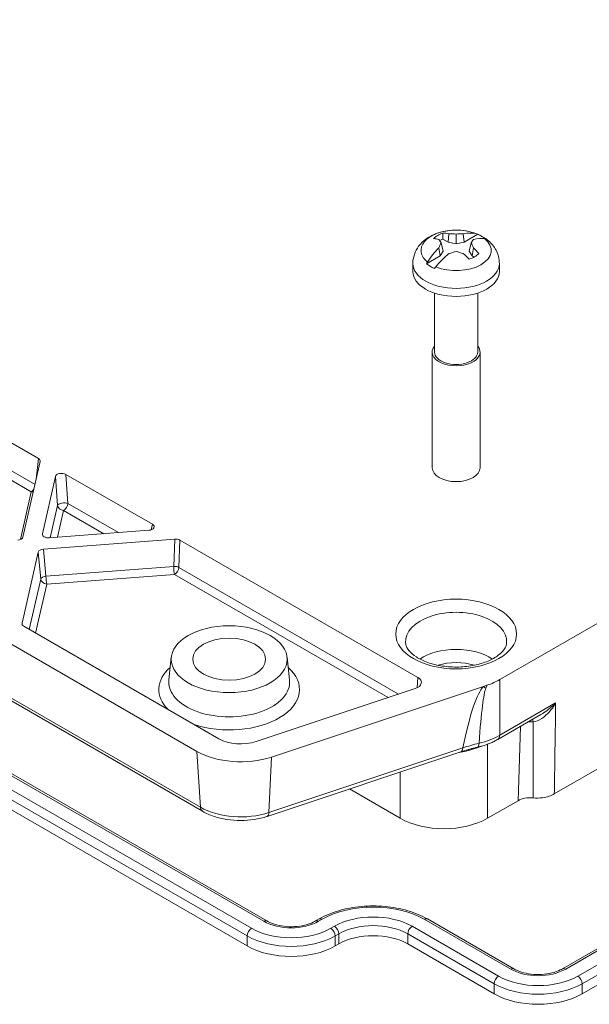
# Model space of a CAD drawing. Header units: millimetres. Extents: x 12 to 920, y 12 to 708.
# Tile 22 of 25: x 720 to 758, y 515 to 582. Entities that reach past the tile are written whole.
import ezdxf

# ---------------------------------------------------------------- set-up
doc = ezdxf.new("R2010")
doc.units = ezdxf.units.MM
doc.header["$LTSCALE"] = 3.333333
doc.layers.add('Visible (ANSI)', color=7, linetype='Continuous', lineweight=9)
doc.layers.add('Visible Narrow (ANSI)', color=7, linetype='Continuous', lineweight=9)

msp = doc.modelspace()

# ---------------------------------------------------------------- linework, layer by layer
at = {"layer": 'Visible (ANSI)'}
for p, q in [((829.2889, 581.5058), (752.0648, 536.9204)), ((660.5516, 573.1037), (731.623, 532.0706)), ((660.9257, 569.0564), (731.9971, 528.0234)), ((755.7488, 529.1976), (824.9876, 569.1726)), ((694.8186, 566.9279), (720.9262, 551.8547)), ((748.6387, 567.0471), (748.5773, 566.474)), ((749.1203, 567.0146), (749.1203, 566.3604)), ((749.6018, 567.0471), (749.6633, 566.474)), ((750.582, 567.0044), (749.6633, 566.474)), ((748.1127, 566.4329), (748.2454, 565.8552)), ((748.2219, 566.6792), (748.5773, 566.474)), ((748.5773, 566.474), (749.1203, 566.3604)), ((749.1203, 566.3604), (749.6633, 566.474)), ((750.1279, 566.4329), (749.9952, 565.8552)), ((747.1298, 565.0113), (748.0485, 565.5417)), ((747.952, 566.0945), (748.0485, 565.5417)), ((748.0485, 565.5417), (748.2454, 565.8552)), ((749.9952, 565.8552), (750.192, 565.5417)), ((750.2886, 566.0945), (750.192, 565.5417)), ((750.192, 565.5417), (750.3233, 565.466)), ((746.2036, 565.0318), (746.2036, 564.4944)), ((752.037, 565.0318), (752.037, 564.4944)), ((747.662, 563.0361), (747.662, 559.0511)), ((750.5786, 563.0361), (750.5786, 559.0511)), ((747.5036, 559.0511), (747.5036, 551.2263)), ((750.737, 559.0511), (750.737, 551.2263)), ((756.3071, 517.3794), (820.536, 554.4619)), ((821.8639, 552.7743), (757.635, 515.6917)), ((721.0442, 551.6539), (719.8786, 546.5421)), ((683.3025, 551.23), (736.3355, 520.6113)), ((721.1907, 546.767), (722.0752, 550.6461)), ((722.7802, 550.7843), (728.6145, 547.4158)), ((735.0076, 518.9237), (681.9746, 549.5423)), ((728.3752, 547.0088), (721.6564, 546.4981)), ((721.2669, 545.7406), (730.1209, 546.4136)), ((730.4685, 546.3454), (746.5336, 537.0702)), ((719.8125, 540.7231), (720.9096, 545.5343)), ((733.0961, 532.9211), (719.9305, 540.5223)), ((729.8905, 538.4384), (729.7253, 536.8999)), ((737.7088, 538.4384), (737.874, 536.8999)), ((746.361, 536.3134), (735.6109, 532.73)), ((736.6526, 531.6883), (750.9672, 536.4599)), ((750.9672, 536.4599), (751.2017, 536.538)), ((751.927, 532.8728), (754.8351, 534.5518)), ((736.3632, 527.6777), (749.4432, 532.0378)), ((741.9175, 529.5292), (745.3509, 527.5469)), ((753.304, 528.7387), (751.2398, 527.5469)), ((739.6312, 520.6113), (739.8669, 520.7474)), ((747.1778, 520.7474), (753.0115, 517.3794)), ((741.1948, 519.0598), (740.9591, 518.9237)), ((751.6836, 515.6917), (745.8499, 519.0598))]:
    msp.add_line(p, q, dxfattribs=at)
msp.add_arc((749.1203, 563.1903), 4.0973, 88.114785, 91.885215, dxfattribs=at)
for centre, major_axis, ratio, start_param, end_param in [((749.1203, 566.2101), (-1.763, 0), 0.5773503, 5.2393779, 5.7561964), ((748.982, 563.1386), (-1.4327, 3.8335), 0.6688348, 5.8907556, 6.0312662), ((749.2019, 563.2858), (3.1093, -2.6572), 0.8562039, 2.2236859, 2.3491987), ((749.0386, 563.2858), (3.1093, 2.6572), 0.8562039, 0.792394, 0.9179068), ((749.2586, 563.1386), (1.4327, 3.8335), 0.6688348, 0.0739833, 0.3924298), ((749.1203, 565.8552), (2.4695, 0), 0.5773503, 0.6334102, 0.9373861), ((749.2586, 563.2982), (-2.5189, 3.2254), 0.4683232, 5.7135858, 5.8540964), ((748.8951, 563.1086), (-1.3937, 3.8452), 0.1738002, 5.6902757, 5.8157885), ((748.8951, 563.2029), (0.2294, 4.0836), 0.3743118, 0.6797068, 0.8052196), ((749.1203, 565.8552), (-1.6864, 0), 0.5773503, 5.2742171, 5.436198), ((749.3455, 563.1086), (-1.3937, -3.8452), 0.1738002, 3.6089895, 3.7345023), ((749.3455, 563.2029), (0.2294, -4.0836), 0.3743118, 2.336373, 2.4618858), ((748.982, 563.2982), (2.5189, 3.2254), 0.4683232, 0.2511531, 0.5695996), ((749.2586, 563.1386), (1.4327, 3.8335), 0.6688348, 0.9705875, 1.2890339), ((748.982, 563.2982), (-2.5189, -3.2254), 0.4683232, 4.2893499, 4.6077963), ((749.2019, 563.0257), (-3.6637, -1.8182), 0.6556923, 4.4189776, 4.5444904), ((749.0386, 563.0257), (-3.6637, 1.8182), 0.6556923, 4.8802876, 5.0058004), ((749.2586, 563.2982), (-2.5189, 3.2254), 0.4683232, 4.9949173, 5.135428), ((749.1203, 566.2101), (1.763, 0), 0.5773503, 5.2393779, 5.7561964), ((748.982, 563.1386), (1.4327, -3.8335), 0.6688348, 2.0304945, 2.1710052), ((749.1203, 565.8552), (-2.4695, 0), 0.5773503, 0.6334102, 0.9373861), ((749.1203, 564.4944), (2.9167, 0), 0.5773503, 3.1415927, 6.2831853), ((749.1203, 559.0511), (1.6167, 0), 0.5773503, 2.6953194, 6.7294586), ((749.1203, 559.0511), (1.4583, 0), 0.5773503, 3.1415926, 6.2831853), ((720.6294, 551.6846), (0.4184, 0.001), 0.5751806, 6.1512975, 7.0638439), ((722.489, 550.6109), (-0.4175, 0.0044), 0.5861256, 3.9466487, 6.1566295), ((749.1203, 551.2263), (1.6167, 0), 0.5773503, 3.1415927, 6.2831853), ((728.3142, 547.2477), (0.4239, -0.0042), 0.568551, 4.8623239, 7.0723046), ((719.4642, 546.575), (0.4179, -0.0022), 0.5773292, 4.8522489, 6.1554125), ((721.6059, 546.7378), (0.4188, 0.0037), 0.57729, 3.0054156, 4.8281247), ((730.1739, 546.174), (-0.4169, -0.001), 0.5795185, 3.9259648, 4.8385112), ((721.3239, 545.5013), (-0.4179, 0.0022), 0.5773292, 4.8522489, 6.1554125), ((720.2274, 540.6924), (-0.4184, -0.001), 0.5751806, 6.1512975, 7.0638439), ((745.9444, 536.73), (0.8333, 0), 0.5773503, 5.2359878, 7.0685835), ((749.1203, 538.6246), (-4.1667, 0), 0.5780539, 2.0938679, 2.3555855), ((734.5692, 533.7717), (-2.0833, 0), 0.5773503, 0.7853982, 2.0943951), ((734.5692, 533.7717), (4.1667, 0), 0.5773503, 3.9269908, 5.2359878), ((754.129, 528.2624), (-1.1667, 0), 0.5773503, 4.5556832, 5.4977871), ((748.2953, 529.251), (4.1667, 0), 0.5780539, 3.9275998, 5.4971782), ((743.5224, 517.716), (-3.2917, 0), 0.5773503, 3.9269908, 5.4977871), ((737.9834, 520.6417), (-4.2083, 0), 0.5773503, 0.7853982, 2.3561945), ((754.6593, 517.4098), (-4.2083, 0), 0.5773503, 0.7853982, 2.3561945)]:
    msp.add_ellipse(centre, major_axis=major_axis, ratio=ratio, start_param=start_param, end_param=end_param, dxfattribs=at)
for major_axis in [(-3.9167, 0), (2.4621, 0)]:
    msp.add_ellipse((733.7996, 538.2985), major_axis=major_axis, ratio=0.5773503, dxfattribs=at)
for points, knots in [([(746.2038, 565.0216), (746.2, 565.234), (746.2345, 565.4467), (746.3684, 565.8491), (746.471, 566.0356), (746.7359, 566.3928), (746.9057, 566.5515), (747.2905, 566.8328), (747.5095, 566.947), (747.961, 567.1244), (748.194, 567.1873), (748.6141, 567.2604), (748.7995, 567.2792), (748.9855, 567.2853)], [3.9168294, 3.9168294, 3.9168294, 3.9168294, 4.1168597, 4.1168597, 4.3315257, 4.3315257, 4.5954341, 4.5954341, 4.9002359, 4.9002359, 5.2050376, 5.2050376, 5.4408382, 5.4408382, 5.4408382, 5.4408382]), ([(749.2551, 567.2853), (749.4955, 567.2774), (749.735, 567.2485), (750.2049, 567.1458), (750.4352, 567.0723), (750.8798, 566.8704), (751.0947, 566.7422), (751.4936, 566.4052), (751.6793, 566.194), (751.9251, 565.7265), (752.0017, 565.4909), (752.0349, 565.1703), (752.0381, 565.0959), (752.0368, 565.0216)], [5.5547361, 5.5547361, 5.5547361, 5.5547361, 5.8595379, 5.8595379, 6.1643396, 6.1643396, 6.4691414, 6.4691414, 6.7739432, 6.7739432, 7.0087832, 7.0087832, 7.0787449, 7.0787449, 7.0787449, 7.0787449]), ([(752.5308, 539.3957), (752.5217, 539.2894), (752.4888, 539.1779), (752.332, 538.8988), (752.1824, 538.7259), (751.7794, 538.4197), (751.5455, 538.2852), (751.0007, 538.0543), (750.6894, 537.9582), (750.0175, 537.8198), (749.6562, 537.7785), (748.9242, 537.7589), (748.5535, 537.7811), (747.8472, 537.8863), (747.5115, 537.969), (746.9149, 538.1802), (746.6529, 538.3079), (746.2274, 538.5832), (746.0628, 538.7302), (745.8255, 539.0204), (745.7581, 539.1604), (745.7187, 539.3238), (745.7129, 539.3599), (745.7098, 539.3957)], [0.8348641, 0.8348641, 0.8348641, 0.8348641, 1.0989728, 1.0989728, 1.4352206, 1.4352206, 1.722899, 1.722899, 2.013491, 2.013491, 2.3097692, 2.3097692, 2.6086252, 2.6086252, 2.906097, 2.906097, 3.1984981, 3.1984981, 3.4857815, 3.4857815, 3.7887094, 3.7887094, 3.8775249, 3.8775249, 3.8775249, 3.8775249]), ([(750.5692, 532.3534), (750.6681, 532.3762), (750.7656, 532.4014), (750.9577, 532.4566), (751.0523, 532.4865), (751.2379, 532.5511), (751.3289, 532.5858), (751.5071, 532.6598), (751.5942, 532.6991), (751.764, 532.7824), (751.8467, 532.8264), (751.927, 532.8728)], [0.38020713, 0.38020713, 0.38020713, 0.38020713, 0.46112354, 0.46112354, 0.54203995, 0.54203995, 0.62295636, 0.62295636, 0.70387277, 0.70387277, 0.78478918, 0.78478918, 0.78478918, 0.78478918]), ([(749.4432, 532.0378), (749.5153, 532.0618), (749.588, 532.0852), (749.7347, 532.1309), (749.8086, 532.1532), (749.9577, 532.1965), (750.0329, 532.2176), (750.1843, 532.2585), (750.2606, 532.2783), (750.4141, 532.3168), (750.4914, 532.3354), (750.5692, 532.3534)], [0, 0, 0, 0, 0.03168972, 0.03168972, 0.06337944, 0.06337944, 0.09506916, 0.09506916, 0.12675888, 0.12675888, 0.1584486, 0.1584486, 0.1584486, 0.1584486]), ([(754.311, 528.9277), (754.5254, 528.9081), (754.7442, 528.9129), (755.1048, 528.9623), (755.2487, 528.9946), (755.517, 529.0811), (755.6401, 529.1348), (755.7488, 529.1976)], [0, 0, 0, 0, 0.07810966, 0.07810966, 0.13341823, 0.13341823, 0.18873018, 0.18873018, 0.18873018, 0.18873018]), ([(731.9971, 528.0234), (732.2361, 527.8854), (732.4978, 527.7702), (733.0528, 527.5852), (733.3462, 527.5154), (733.9495, 527.4221), (734.2593, 527.3986), (734.8791, 527.3986), (735.189, 527.4221), (735.7923, 527.5154), (736.0856, 527.5852), (736.3632, 527.6777)], [3.1415927, 3.1415927, 3.1415927, 3.1415927, 3.403392, 3.403392, 3.6651914, 3.6651914, 3.9269908, 3.9269908, 4.1887902, 4.1887902, 4.4505896, 4.4505896, 4.4505896, 4.4505896]), ([(739.8669, 520.7474), (740.2606, 520.9747), (740.7087, 521.1619), (741.6745, 521.446), (742.1921, 521.5428), (743.2515, 521.6397), (743.7932, 521.6397), (744.8527, 521.5428), (745.3703, 521.446), (746.336, 521.1619), (746.7841, 520.9747), (747.1778, 520.7474)], [1.5707963, 1.5707963, 1.5707963, 1.5707963, 1.8849556, 1.8849556, 2.1991149, 2.1991149, 2.5132741, 2.5132741, 2.8274334, 2.8274334, 3.1415927, 3.1415927, 3.1415927, 3.1415927]), ([(736.3355, 520.6113), (736.4842, 520.5255), (736.661, 520.4487), (737.0571, 520.3248), (737.2768, 520.2783), (737.7366, 520.2239), (737.9767, 520.2165), (738.4494, 520.2429), (738.6818, 520.2767), (739.111, 520.3803), (739.3081, 520.4496), (739.532, 520.5567), (739.5831, 520.5836), (739.6312, 520.6113)], [6.2831853, 6.2831853, 6.2831853, 6.2831853, 6.5720048, 6.5720048, 6.8663299, 6.8663299, 7.164974, 7.164974, 7.4643072, 7.4643072, 7.7604723, 7.7604723, 7.8539816, 7.8539816, 7.8539816, 7.8539816]), ([(753.0115, 517.3794), (753.1601, 517.2936), (753.337, 517.2167), (753.733, 517.0928), (753.9528, 517.0463), (754.4125, 516.9919), (754.6527, 516.9845), (755.1253, 517.0109), (755.3577, 517.0448), (755.787, 517.1483), (755.9841, 517.2176), (756.2079, 517.3247), (756.259, 517.3516), (756.3071, 517.3794)], [6.2831853, 6.2831853, 6.2831853, 6.2831853, 6.5720048, 6.5720048, 6.8663299, 6.8663299, 7.164974, 7.164974, 7.4643072, 7.4643072, 7.7604723, 7.7604723, 7.8539816, 7.8539816, 7.8539816, 7.8539816])]:
    msp.add_open_spline(points, degree=3, knots=knots, dxfattribs=at)
for points, degree in [([(748.2336, 567.0899), (748.2273, 566.8811), (748.2219, 566.6792)], 2), ([(750.4979, 567.0324), (750.527, 567.025), (750.5552, 567.0156), (750.582, 567.0044)], 3), ([(751.1108, 566.6991), (751.0909, 566.7063), (751.0693, 566.7119), (751.0465, 566.7156)], 3), ([(747.1298, 565.0113), (747.1497, 565.0493), (747.1713, 565.0876), (747.1941, 565.1249)], 3), ([(747.7427, 564.8082), (747.7136, 564.7745), (747.6854, 564.7401), (747.6586, 564.706)], 3)]:
    msp.add_open_spline(points, degree=degree, dxfattribs=at)
at = {"layer": 'Visible Narrow (ANSI)'}
for p, q in [((731.8601, 528.2912), (660.7888, 569.3243)), ((720.6917, 550.108), (707.218, 557.887)), ((707.8635, 556.8649), (720.4369, 549.6056)), ((820.7443, 554.4413), (756.5155, 517.3587)), ((821.5693, 553.965), (757.3404, 516.8825)), ((821.8639, 553.4547), (757.635, 516.3721)), ((720.9262, 551.8547), (720.7717, 550.4589)), ((736.1272, 520.5907), (683.0942, 551.2093)), ((735.0076, 519.6041), (681.9746, 550.2227)), ((735.3022, 520.1144), (682.2692, 550.733)), ((722.0752, 550.6461), (722.21, 548.6862)), ((722.915, 548.8243), (722.7802, 550.7843)), ((720.4369, 549.6056), (719.7003, 546.3751)), ((722.21, 548.6862), (721.712, 546.5023)), ((722.2101, 546.5402), (722.6215, 548.3443)), ((722.6215, 548.3443), (725.335, 546.7777)), ((726.329, 546.8533), (722.915, 548.8243)), ((728.6145, 547.4158), (728.5234, 547.0367)), ((721.204, 546.6674), (721.1907, 546.767)), ((730.1209, 546.4136), (730.0544, 544.5698)), ((730.4021, 544.5017), (730.4685, 546.3454)), ((720.9096, 545.5343), (721.0748, 543.7081)), ((721.4322, 543.9145), (721.2669, 545.7406)), ((730.0544, 544.5698), (721.4322, 543.9145)), ((745.2349, 535.938), (730.4021, 544.5017)), ((721.0748, 543.7081), (720.2998, 540.3091)), ((721.4864, 543.3663), (730.1086, 544.0217)), ((730.1086, 544.0217), (744.5217, 535.7003)), ((720.7323, 540.0594), (721.4864, 543.3663)), ((719.8233, 540.6291), (719.8125, 540.7231)), ((746.5336, 537.0702), (746.4822, 536.3626)), ((752.0648, 533.1592), (752.0648, 536.9204)), ((755.8393, 535.3384), (752.0648, 533.1592)), ((753.304, 528.7387), (753.4585, 533.757)), ((749.5649, 532.2997), (736.4849, 527.9397)), ((751.2398, 527.5469), (751.2398, 532.5529)), ((731.623, 532.0706), (731.8601, 528.2912)), ((736.6526, 531.6883), (736.4849, 527.9397)), ((745.3509, 530.6736), (745.3509, 527.5469)), ((740.0752, 520.7268), (739.8395, 520.5907)), ((740.9002, 520.2505), (740.6645, 520.1144)), ((751.9782, 516.8825), (746.1446, 520.2505)), ((752.8031, 517.3587), (746.9695, 520.7268)), ((735.0076, 519.6041), (735.0076, 518.9237)), ((741.1948, 519.7402), (740.9591, 519.6041)), ((740.9591, 519.6041), (740.9591, 518.9237)), ((741.1948, 519.7402), (741.1948, 519.0598)), ((745.8499, 519.7402), (745.8499, 519.0598)), ((751.6836, 516.3721), (745.8499, 519.7402)), ((751.6836, 516.3721), (751.6836, 515.6917)), ((757.635, 516.3721), (757.635, 515.6917))]:
    msp.add_line(p, q, dxfattribs=at)
for centre, major_axis, ratio, start_param, end_param in [((749.1203, 565.9203), (-2.3681, 0), 0.5773503, 4.769338, 6.9040232), ((749.1203, 565.9203), (2.3681, 0), 0.5773503, 0.9499585, 1.5138474), ((749.1203, 565.9203), (2.3681, 0), 0.5773503, 4.0915511, 6.9040232), ((749.1203, 565.0387), (2.9167, 0), 0.5773503, 3.1517541, 6.2730239), ((720.4369, 549.9458), (0.2083, 0.3608), 0.5773503, 3.9269908, 4.584915), ((720.4369, 549.9458), (-0.4062, 0.0926), 0.8095113, 1.7533335, 2.1056239), ((722.6215, 548.6845), (-0.4157, -0.0286), 0.416344, 3.9002284, 6.1102092), ((722.6215, 548.6845), (-0.4062, 0.0926), 0.8095113, 0.2698036, 1.7533335), ((722.6215, 548.6845), (-0.2083, -0.3608), 0.5773503, 0.7853982, 2.268928), ((730.1086, 544.3619), (-0.4164, 0.015), 0.4995579, 3.9483115, 4.860858), ((730.1086, 544.3619), (-0.0316, 0.4155), 0.1065742, 1.038527, 2.5220569), ((730.1086, 544.3619), (-0.2083, -0.3608), 0.5773503, 0.7853982, 2.268928), ((721.4864, 543.7065), (-0.415, -0.0376), 0.5105865, 4.7970021, 6.1001657), ((721.4864, 543.7065), (-0.4062, 0.0926), 0.8095113, 0.2698036, 1.7533335), ((721.4864, 543.7065), (0.0316, -0.4155), 0.1065742, 4.1801197, 5.6636496), ((749.1203, 539.4931), (-3.4147, 0), 0.5773503, 3.0921268, 6.3326512), ((749.1203, 537.1038), (-3.21, 0), 0.5773503, 3.8478809, 5.5768971), ((733.7996, 536.2572), (-4.7463, 0), 0.5773503, 5.7083128, 6.8057952), ((733.7996, 536.2572), (4.7463, 0), 0.5773503, 4.1897791, 6.8580578), ((749.1203, 536.5974), (2.545, 0), 0.5773503, 1.0703119, 2.0712808), ((733.7996, 536.7541), (4.0821, 0), 0.5773503, 3.0796893, 6.3450887), ((744.9638, 179.8668), (6.3593, 356.7782), 0.0301629, 0.0327573, 0.1567692), ((749.1203, 175.2357), (2.092, 361.2151), 0.0099758, 0.0250433, 0.1458052), ((755.1237, 531.8287), (-6.0298, 5.7521), 0.0866261, 5.5176571, 5.5521778), ((754.1836, 533.6755), (0.0066, -0.6666), 0.2537615, 2.204323, 2.5438366), ((749.1203, 534.8816), (-4.1667, 0), 0.5842727, 1.9510035, 2.3555855), ((751.5937, 533.4501), (0.3333, -0.5774), 0.5773503, 0, 0.7504916), ((749.2324, 532.6702), (0.2108, -0.6325), 0.4082483, 0, 0.816264), ((750.4868, 531.8269), (-0.1815, 0.6415), 0.3781677, 0.7287657, 0.8598577), ((750.4192, 533.0029), (0.1501, -0.6496), 0.3033307, 0, 0.8740846), ((732.3304, 528.6007), (-0.3333, -0.5774), 0.5773503, 5.5676003, 6.2831853), ((734.5692, 529.8553), (-3.8313, 0), 0.5773503, 0.7853982, 2.0943951), ((736.1524, 528.3102), (0.2108, -0.6325), 0.4082483, 0, 0.816264), ((743.5224, 518.7366), (-4.875, 0), 0.5773503, 3.9269908, 5.4977871), ((736.1272, 520.2505), (0.2083, 0.3608), 0.5773503, 0, 0.7853982), ((737.9834, 521.6624), (-2.625, 0), 0.5773503, 0.7853982, 2.3561945), ((739.8395, 520.2505), (-0.2083, 0.3608), 0.5773503, 5.4977871, 6.2831853), ((740.0752, 520.3866), (-0.2083, 0.3608), 0.5773503, 5.4977871, 6.2831853), ((743.5224, 518.7366), (-3.7083, 0), 0.5773503, 3.9269908, 5.4977871), ((740.9002, 519.9103), (0.2083, -0.3608), 0.5773503, 0.7853982, 2.3561945), ((743.5224, 518.3964), (-3.2917, 0), 0.5773503, 3.9269908, 5.4977871), ((746.1446, 519.9103), (-0.2083, -0.3608), 0.5773503, 3.9269908, 5.4977871), ((746.9695, 520.3866), (0.2083, 0.3608), 0.5773503, 0, 0.7853982), ((735.3022, 519.7742), (-0.2083, -0.3608), 0.5773503, 3.9269908, 5.4977871), ((737.9834, 521.3222), (-4.2083, 0), 0.5773503, 0.7853982, 2.3561945), ((737.9834, 521.6624), (-3.7917, 0), 0.5773503, 0.7853982, 2.3561945), ((740.6645, 519.7742), (0.2083, -0.3608), 0.5773503, 0.7853982, 2.3561945), ((752.8031, 517.0185), (0.2083, 0.3608), 0.5773503, 0, 0.7853982), ((754.6593, 518.4304), (-2.625, 0), 0.5773503, 0.7853982, 2.3561945), ((756.5155, 517.0185), (-0.2083, 0.3608), 0.5773503, 5.4977871, 6.2831853), ((751.9782, 516.5422), (-0.2083, -0.3608), 0.5773503, 3.9269908, 5.4977871), ((754.6593, 518.0902), (-4.2083, 0), 0.5773503, 0.7853982, 2.3561945), ((754.6593, 518.4304), (-3.7917, 0), 0.5773503, 0.7853982, 2.3561945), ((757.3404, 516.5422), (0.2083, -0.3608), 0.5773503, 0.7853982, 2.3561945)]:
    msp.add_ellipse(centre, major_axis=major_axis, ratio=ratio, start_param=start_param, end_param=end_param, dxfattribs=at)
msp.add_ellipse((749.1203, 539.9995), major_axis=(-4.0797, 0), ratio=0.5773503, dxfattribs=at)
for points, knots in [([(751.1214, 536.338), (751.1349, 536.3712), (751.1483, 536.4045), (751.1751, 536.4712), (751.1884, 536.5046), (751.2017, 536.538)], [7.373267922, 7.373267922, 7.373267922, 7.373267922, 7.394413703, 7.394413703, 7.415559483, 7.415559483, 7.415559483, 7.415559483]), ([(754.316, 534.0715), (754.5161, 534.0848), (754.7154, 534.1671), (754.9997, 534.3509), (755.0948, 534.4257), (755.1846, 534.5071), (755.3109, 534.6217), (755.4297, 534.7521), (755.6492, 535.033), (755.7497, 535.1835), (755.8393, 535.3384)], [0, 0, 0, 0, 0.10416808, 0.10416808, 0.15961339, 0.15961339, 0.15961339, 0.23767282, 0.23767282, 0.31573224, 0.31573224, 0.31573224, 0.31573224]), ([(755.8393, 535.3384), (755.716, 535.2152), (755.5845, 535.0951), (755.31, 534.8685), (755.1672, 534.7621), (755.0213, 534.6666), (754.9602, 534.6266), (754.898, 534.5881), (754.8351, 534.5518)], [-0.31573224, -0.31573224, -0.31573224, -0.31573224, -0.23767282, -0.23767282, -0.15961339, -0.15961339, -0.15961339, -0.12695119, -0.12695119, -0.12695119, -0.12695119]), ([(755.7488, 529.1976), (755.7531, 529.4783), (755.7573, 529.759), (755.7725, 530.7621), (755.7833, 531.4844), (755.7939, 532.2066), (755.8068, 533.0803), (755.8195, 533.9538), (755.832, 534.8272)], [-1.70133964, -1.70133964, -1.70133964, -1.70133964, -1.57411185, -1.57411185, -1.24671835, -1.24671835, -1.24671835, -0.85067922, -0.85067922, -0.85067922, -0.85067922]), ([(753.9978, 534.0683), (754.0446, 534.073), (754.0919, 534.0758), (754.1987, 534.0779), (754.258, 534.0761), (754.316, 534.0715)], [-0.011294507, -0.011294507, -0.011294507, -0.011294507, -0.006299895, -0.006299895, 0, 0, 0, 0]), ([(754.316, 534.0715), (754.3163, 533.3612), (754.3162, 532.651), (754.3156, 531.9407), (754.3151, 531.2175), (754.3141, 530.4942), (754.3122, 529.4898), (754.3117, 529.2088), (754.311, 528.9277)], [0.92522889, 0.92522889, 0.92522889, 0.92522889, 1.24671835, 1.24671835, 1.24671835, 1.57411185, 1.57411185, 1.70133964, 1.70133964, 1.70133964, 1.70133964]), ([(750.6666, 532.621), (750.4788, 532.5755), (750.2938, 532.5261), (749.9261, 532.4191), (749.7436, 532.3613), (749.5649, 532.2997)], [-0.1584486, -0.1584486, -0.1584486, -0.1584486, -0.08003023, -0.08003023, 0, 0, 0, 0]), ([(750.1845, 532.1935), (750.3736, 532.246), (750.5553, 532.3079), (750.7599, 532.3911), (750.7919, 532.4045), (750.8235, 532.4182)], [0, 0, 0, 0, 0.08863157, 0.08863157, 0.10526764, 0.10526764, 0.10526764, 0.10526764]), ([(749.3429, 532.0043), (749.4475, 532.0216), (749.551, 532.0417), (749.8353, 532.1021), (750.013, 532.1458), (750.1845, 532.1935)], [0.03256632, 0.03256632, 0.03256632, 0.03256632, 0.07770041, 0.07770041, 0.15812268, 0.15812268, 0.15812268, 0.15812268])]:
    msp.add_open_spline(points, degree=3, knots=knots, dxfattribs=at)
msp.add_open_spline([(755.8393, 535.3384), (755.8369, 535.168), (755.8345, 534.9976), (755.832, 534.8272)], degree=3, dxfattribs=at)

doc.saveas('drawing.dxf')
